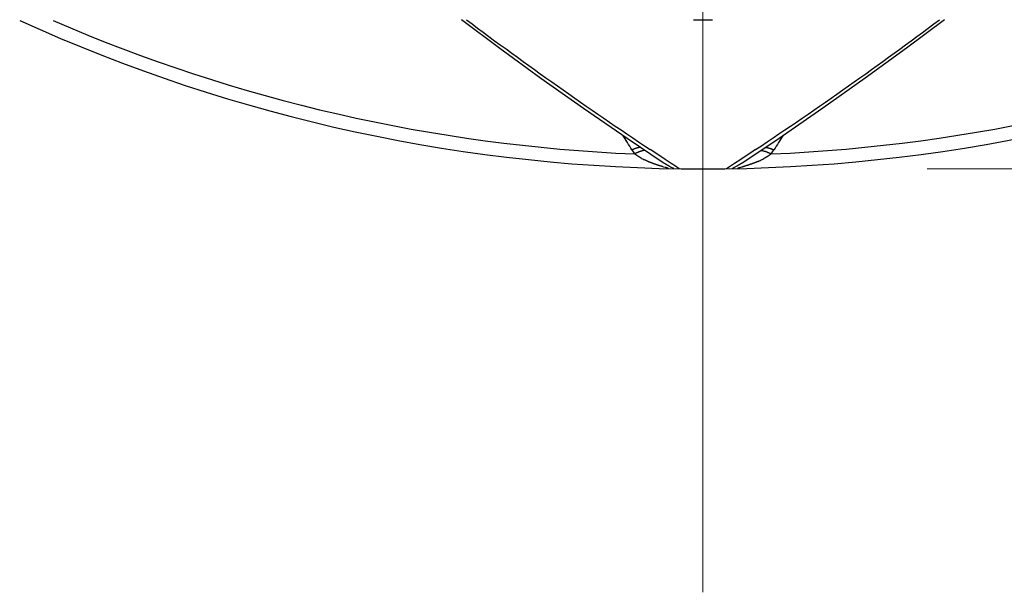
# Model space of a CAD drawing. Header units: millimetres. Extents: x 0 to 1300, y 0 to 891.
# Tile 113 of 124: x 850 to 863, y 433 to 441. Entities that reach past the tile are written whole.
import ezdxf

# ---------------------------------------------------------------- set-up
doc = ezdxf.new("R2010")
doc.units = ezdxf.units.MM
doc.header["$LTSCALE"] = 0.54643
doc.linetypes.add('CENTER', pattern=[50.8, 31.75, -6.35, 6.35, -6.35])
doc.layers.add('NoLayerName_001', color=7, linetype='Continuous')
doc.layers.add('NoLayerName_003', color=7, linetype='Continuous')
doc.styles.get("Standard").update_dxf_attribs({"font": 'txt', "bigfont": 'extfont2'})
doc.dimstyles.get("Standard").update_dxf_attribs({"dimtxt": 2.5, "dimasz": 2.5, "dimexe": 1, "dimexo": 1, "dimtad": 1, "dimdec": 3, "dimzin": 0, "dimdsep": 46, "dimtxsty": 'Standard', "dimcen": 2.5, "dimadec": 3, "dimazin": 0, "dimtfac": 0.75, "dimtdec": 3, "dimtmove": 0, "dimatfit": 3, "dimfxl": 1, "dimarcsym": 0})

# ---------------------------------------------------------------- blocks, each defined once
blk = doc.blocks.new('_OPEN30')
at = {"color": 0, "linetype": 'ByBlock', "lineweight": -2}
for p, q in [((-1, 0.267949), (0, 0)), ((0, 0), (-1, -0.267949)), ((0, 0), (-1, 0))]:
    blk.add_line(p, q, dxfattribs=at)
blk = doc.blocks.new('*D148')
at = {"layer": 'Defpoints', "color": 0}
for p in [(964.428, 606.37), (859.428, 438.87), (971.162, 438.87)]:
    blk.add_point(p, dxfattribs=at)
at = {"layer": 'NoLayerName_001', "color": 0, "linetype": 'Continuous', "lineweight": 13}
for p, q in [((967.428, 606.37), (974.162, 606.37)), ((971.162, 601.87), (971.162, 443.37)), ((862.428, 438.87), (974.162, 438.87))]:
    blk.add_line(p, q, dxfattribs=at)
at = {"layer": 'NoLayerName_001', "color": 0, "lineweight": 13, "xscale": 4.5, "yscale": 4.5, "zscale": 4.5}
for p, rotation in [((971.162, 606.37), 90), ((971.162, 438.87), 270)]:
    blk.add_blockref('_OPEN30', p, dxfattribs=dict(at, rotation=rotation))
at = {"layer": 'NoLayerName_001', "color": 0, "lineweight": 13, "insert": (962.802, 507.143), "char_height": 10.5, "attachment_point": 5, "rotation": 90}
blk.add_mtext('\\W0.8000;168', dxfattribs=at)

msp = doc.modelspace()

# ---------------------------------------------------------------- linework, layer by layer
at = {"layer": 'NoLayerName_001', "color": 4, "linetype": 'CENTER', "lineweight": 13}
msp.add_line((859.4275, 433.1983), (859.4275, 711.3696), dxfattribs=at)
at = {"layer": 'NoLayerName_003', "color": 7, "linetype": 'Continuous', "lineweight": 25}
for p, q in [((858.4114, 439.28), (858.8934, 438.9553)), ((859.9616, 438.9553), (860.4474, 439.2826))]:
    msp.add_line(p, q, dxfattribs=at)
at = {"layer": 'NoLayerName_003', "color": 8, "linetype": 'Continuous', "lineweight": 25}
for p, q in [((858.7559, 439.1066), (858.7231, 439.1286)), ((858.9225, 438.9961), (858.7559, 439.1066)), ((860.0991, 439.1066), (859.9326, 438.9961)), ((860.132, 439.1286), (860.0991, 439.1066)), ((859.004, 438.9422), (858.9225, 438.9961)), ((859.9326, 438.9961), (859.8511, 438.9422)), ((859.0357, 438.8731), (858.9995, 438.8929)), ((859.0583, 438.9065), (859.004, 438.9422)), ((859.111, 438.8718), (859.0583, 438.9065)), ((859.7965, 438.9063), (859.7441, 438.8718)), ((859.8511, 438.9422), (859.7965, 438.9063)), ((859.894, 438.8747), (859.8973, 438.8746))]:
    msp.add_line(p, q, dxfattribs=at)
at = {"layer": 'NoLayerName_003', "color": 7, "linetype": 'Continuous', "lineweight": 25}
for points in [[(856.1958, 440.8696), (856.7082, 440.4867), (857.259, 440.0859), (857.8269, 439.6834), (858.4114, 439.28)], [(860.4474, 439.2826), (861.032, 439.6861), (861.6, 440.0887), (862.1509, 440.4897), (862.6592, 440.8696)]]:
    msp.add_lwpolyline(points, dxfattribs=at)
msp.add_arc((859.4275, 460.8696), 22, 245.44556, 294.55499, dxfattribs=at)
at = {"layer": 'NoLayerName_003', "color": 8, "linetype": 'Continuous', "lineweight": 25}
for centre, radius, start, end in [((859.4275, 460.8696), 21.8182, 246.51847, 267.59949), ((889.7295, 485.6099), 55.8741, 233.20294, 236.29382), ((859.4275, 460.8696), 20.0039, 269.63531, 270.36483), ((829.7871, 484.6739), 54.7284, 303.67383, 306.82942), ((859.4275, 460.8696), 21.8182, 272.40051, 293.48153), ((833.399, 423.5874), 29.5016, 31.77903, 32.23363), ((885.4594, 423.5853), 29.5056, 147.76649, 148.22096), ((859.332, 439.6532), 1.0046, 211.76534, 215.45023), ((859.5223, 439.6536), 1.0054, 324.55127, 328.23315), ((859.0865, 439.8888), 1, 241.33766, 243.28522), ((859.7119, 440.0021), 1.1266, 293.68765, 296.73017), ((859.7631, 439.8994), 1.0119, 296.76014, 298.21031), ((859.4121, 439.7335), 0.9352, 236.31784, 237.51247), ((860.0324, 438.5088), 0.422, 119.55171, 120.32479)]:
    msp.add_arc(centre, radius, start, end, dxfattribs=at)
for points, knots in [([(858.5907, 439.1595), (858.5888, 439.1592), (858.5849, 439.1586), (858.579, 439.1576), (858.5732, 439.1564), (858.5674, 439.1552), (858.5617, 439.1538), (858.5559, 439.1524), (858.5502, 439.1509), (858.5445, 439.1493), (858.5388, 439.1476), (858.5332, 439.1458), (858.5275, 439.144), (858.5219, 439.1421), (858.5163, 439.1401), (858.5107, 439.138), (858.5052, 439.1359), (858.4997, 439.1337), (858.4942, 439.1315), (858.4888, 439.1291), (858.4833, 439.1268), (858.4797, 439.1251), (858.4779, 439.1243)], [0, 0, 0, 0, 0.00591839, 0.01183732, 0.01775735, 0.02367874, 0.02960144, 0.03552539, 0.04145071, 0.04737746, 0.05330563, 0.0592351, 0.06516569, 0.07109715, 0.07702912, 0.08296122, 0.08889296, 0.09482379, 0.10075313, 0.10668029, 0.11260455, 0.11852513, 0.11852513, 0.11852513, 0.11852513]), ([(858.6207, 439.1127), (858.6188, 439.1123), (858.6151, 439.1114), (858.6095, 439.1099), (858.604, 439.1084), (858.5984, 439.1067), (858.5929, 439.105), (858.5875, 439.1032), (858.582, 439.1013), (858.5766, 439.0993), (858.5712, 439.0973), (858.5658, 439.0952), (858.5605, 439.093), (858.5552, 439.0907), (858.5499, 439.0884), (858.5446, 439.086), (858.5394, 439.0836), (858.5342, 439.0811), (858.529, 439.0785), (858.5239, 439.0759), (858.5188, 439.0733), (858.5154, 439.0715), (858.5137, 439.0706)], [0, 0, 0, 0, 0.00576029, 0.01152109, 0.01728289, 0.02304587, 0.02880992, 0.03457498, 0.04034118, 0.04610861, 0.05187728, 0.05764712, 0.06341798, 0.06918963, 0.0749618, 0.08073412, 0.08650617, 0.09227747, 0.09804746, 0.10381555, 0.10958107, 0.1153433, 0.1153433, 0.1153433, 0.1153433]), ([(858.6539, 439.1183), (858.6531, 439.1182), (858.6517, 439.1181), (858.6494, 439.1178), (858.6472, 439.1176), (858.645, 439.1173), (858.6427, 439.117), (858.6405, 439.1166), (858.6383, 439.1163), (858.6361, 439.1159), (858.6339, 439.1155), (858.6317, 439.1151), (858.6295, 439.1147), (858.6273, 439.1142), (858.6251, 439.1137), (858.6229, 439.1133), (858.6214, 439.1129), (858.6207, 439.1127)], [0, 0, 0, 0, 0.002244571, 0.004489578, 0.006735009, 0.008980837, 0.011227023, 0.013473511, 0.015720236, 0.017967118, 0.020214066, 0.022460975, 0.024707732, 0.026954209, 0.029200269, 0.031445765, 0.033690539, 0.033690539, 0.033690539, 0.033690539]), ([(860.2012, 439.1183), (860.2019, 439.1182), (860.2034, 439.1181), (860.2056, 439.1178), (860.2079, 439.1176), (860.2101, 439.1173), (860.2123, 439.1169), (860.2145, 439.1166), (860.2167, 439.1163), (860.219, 439.1159), (860.2212, 439.1155), (860.2234, 439.1151), (860.2256, 439.1146), (860.2278, 439.1142), (860.23, 439.1137), (860.2322, 439.1132), (860.2336, 439.1129), (860.2344, 439.1127)], [0, 0, 0, 0, 0.002245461, 0.00449136, 0.006737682, 0.008984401, 0.011231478, 0.013478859, 0.015726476, 0.017974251, 0.020222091, 0.022469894, 0.024717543, 0.026964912, 0.029211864, 0.031458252, 0.033703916, 0.033703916, 0.033703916, 0.033703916]), ([(860.2344, 439.1127), (860.2362, 439.1123), (860.24, 439.1114), (860.2455, 439.1099), (860.2511, 439.1084), (860.2566, 439.1067), (860.2621, 439.105), (860.2676, 439.1032), (860.273, 439.1013), (860.2785, 439.0993), (860.2839, 439.0973), (860.2892, 439.0951), (860.2946, 439.093), (860.2999, 439.0907), (860.3052, 439.0884), (860.3104, 439.086), (860.3157, 439.0836), (860.3209, 439.0811), (860.326, 439.0785), (860.3312, 439.0759), (860.3363, 439.0733), (860.3397, 439.0714), (860.3414, 439.0705)], [0, 0, 0, 0, 0.00576094, 0.01152239, 0.01728485, 0.02304848, 0.02881319, 0.0345789, 0.04034575, 0.04611384, 0.05188316, 0.05765365, 0.06342516, 0.06919747, 0.07497029, 0.08074327, 0.08651597, 0.09228792, 0.09805856, 0.1038273, 0.10959348, 0.11535637, 0.11535637, 0.11535637, 0.11535637]), ([(860.2643, 439.1595), (860.2663, 439.1592), (860.2702, 439.1586), (860.276, 439.1576), (860.2818, 439.1564), (860.2876, 439.1552), (860.2934, 439.1538), (860.2991, 439.1524), (860.3049, 439.1509), (860.3106, 439.1493), (860.3162, 439.1476), (860.3219, 439.1458), (860.3275, 439.144), (860.3332, 439.1421), (860.3388, 439.1401), (860.3443, 439.138), (860.3499, 439.1359), (860.3554, 439.1337), (860.3609, 439.1315), (860.3663, 439.1292), (860.3717, 439.1268), (860.3753, 439.1252), (860.3771, 439.1243)], [0, 0, 0, 0, 0.00591882, 0.01183817, 0.01775863, 0.02368045, 0.02960358, 0.03552796, 0.04145371, 0.0473809, 0.0533095, 0.0592394, 0.06517043, 0.07110231, 0.07703472, 0.08296725, 0.08889942, 0.09483069, 0.10076046, 0.10668805, 0.11261275, 0.11853376, 0.11853376, 0.11853376, 0.11853376]), ([(858.6069, 439.0114), (858.6047, 439.0126), (858.6004, 439.0149), (858.594, 439.0185), (858.5876, 439.0222), (858.5813, 439.0259), (858.5749, 439.0297), (858.5686, 439.0335), (858.5624, 439.0374), (858.5561, 439.0413), (858.5499, 439.0453), (858.5438, 439.0494), (858.5377, 439.0535), (858.5316, 439.0576), (858.5256, 439.0619), (858.5196, 439.0662), (858.5157, 439.0691), (858.5137, 439.0705)], [0, 0, 0, 0, 0.00736019, 0.01472298, 0.02208778, 0.02945405, 0.03682129, 0.04418904, 0.05155688, 0.05892445, 0.06629141, 0.07365751, 0.0810225, 0.08838622, 0.09574854, 0.10310941, 0.11046881, 0.11046881, 0.11046881, 0.11046881]), ([(858.7948, 438.9298), (858.7912, 438.931), (858.784, 438.9335), (858.7733, 438.9374), (858.7625, 438.9413), (858.7519, 438.9453), (858.7412, 438.9494), (858.7306, 438.9536), (858.72, 438.9579), (858.7095, 438.9622), (858.699, 438.9667), (858.6885, 438.9713), (858.6781, 438.9759), (858.6678, 438.9807), (858.6574, 438.9855), (858.6472, 438.9905), (858.6404, 438.9939), (858.637, 438.9956)], [0, 0, 0, 0, 0.01139887, 0.02280153, 0.03420711, 0.04561482, 0.05702389, 0.06843367, 0.07984353, 0.09125295, 0.10266145, 0.11406865, 0.12547423, 0.13687795, 0.14827968, 0.15967935, 0.17107698, 0.17107698, 0.17107698, 0.17107698]), ([(860.1646, 438.9704), (860.1617, 438.9692), (860.1559, 438.9666), (860.1471, 438.9629), (860.1384, 438.9592), (860.1297, 438.9556), (860.1209, 438.9521), (860.112, 438.9486), (860.1031, 438.9452), (860.0939, 438.9418), (860.0846, 438.9384), (860.0751, 438.935), (860.0655, 438.9317), (860.0559, 438.9284), (860.0463, 438.9252), (860.0368, 438.922), (860.0277, 438.919), (860.0162, 438.9153), (860.0055, 438.9119), (859.9954, 438.9086), (859.9884, 438.9064), (859.9813, 438.9042), (859.9738, 438.9019), (859.9654, 438.8995), (859.9557, 438.8967), (859.9394, 438.8919), (859.9189, 438.8872), (859.9058, 438.8813), (859.889, 438.8792), (859.8933, 438.8755), (859.894, 438.8747)], [0, 0, 0, 0, 0.00953276, 0.01899893, 0.02843063, 0.03786002, 0.04731936, 0.05684094, 0.06645714, 0.07620034, 0.08610296, 0.09618777, 0.10639543, 0.11662506, 0.12677528, 0.13674459, 0.14643135, 0.15573387, 0.17277914, 0.18036069, 0.18756384, 0.19481057, 0.20252387, 0.21112697, 0.22104315, 0.23269571, 0.26271146, 0.27845311, 0.28845337, 0.29161127, 0.29161127, 0.29161127, 0.29161127]), ([(860.3414, 439.0705), (860.3393, 439.069), (860.335, 439.0659), (860.3286, 439.0613), (860.3222, 439.0568), (860.3157, 439.0523), (860.3091, 439.0479), (860.3025, 439.0436), (860.2959, 439.0394), (860.2892, 439.0352), (860.2825, 439.0311), (860.2757, 439.027), (860.2689, 439.0231), (860.2621, 439.0191), (860.2552, 439.0153), (860.2483, 439.0115), (860.2437, 439.009), (860.2414, 439.0077)], [0, 0, 0, 0, 0.00787145, 0.01574463, 0.02361955, 0.03149614, 0.03937425, 0.04725368, 0.05513417, 0.06301538, 0.07089694, 0.07877839, 0.08665925, 0.09453895, 0.10241689, 0.11029243, 0.11816485, 0.11816485, 0.11816485, 0.11816485]), ([(858.9222, 438.8903), (858.9115, 438.8934), (858.8987, 438.8971), (858.8837, 438.9015), (858.8773, 438.9034), (858.871, 438.9053), (858.8646, 438.9073), (858.8582, 438.9092), (858.8518, 438.9112), (858.8454, 438.9131), (858.8391, 438.9151), (858.8327, 438.9172), (858.8264, 438.9192), (858.82, 438.9213), (858.8137, 438.9234), (858.8074, 438.9255), (858.8011, 438.9276), (858.7969, 438.9291), (858.7948, 438.9298)], [0, 0, 0, 0, 0.03334171, 0.04001067, 0.04667986, 0.0533492, 0.06001862, 0.06668805, 0.07335746, 0.08002678, 0.08669598, 0.09336505, 0.10003395, 0.1067027, 0.1133713, 0.12003976, 0.12670813, 0.13337644, 0.13337644, 0.13337644, 0.13337644]), ([(858.9995, 438.8929), (858.9965, 438.8946), (858.9919, 438.897), (858.9858, 438.9003), (858.9813, 438.9028), (858.9767, 438.9052), (858.9722, 438.9077), (858.9677, 438.9103), (858.9632, 438.9128), (858.9586, 438.9153), (858.9541, 438.9179), (858.9497, 438.9205), (858.9452, 438.9231), (858.9407, 438.9257), (858.9362, 438.9283), (858.9318, 438.931), (858.9274, 438.9337), (858.923, 438.9364), (858.9185, 438.9391), (858.9142, 438.9418), (858.9112, 438.9437), (858.9098, 438.9446)], [0, 0, 0, 0, 0.01035446, 0.01553172, 0.02070917, 0.02588697, 0.03106516, 0.03624365, 0.04142235, 0.04660116, 0.05178002, 0.05695885, 0.0621376, 0.06731622, 0.07249467, 0.07767292, 0.08285098, 0.08802883, 0.09320649, 0.09838398, 0.10356136, 0.10356136, 0.10356136, 0.10356136]), ([(858.9577, 438.8746), (858.9584, 438.8746), (858.9596, 438.8747), (858.9613, 438.8747), (858.9634, 438.8762), (858.9614, 438.8772), (858.9599, 438.878), (858.9579, 438.8789), (858.9559, 438.8797), (858.954, 438.8804), (858.9523, 438.8811), (858.9507, 438.8816), (858.9492, 438.8822), (858.9478, 438.8826), (858.9464, 438.8831), (858.9451, 438.8835), (858.9432, 438.884), (858.9372, 438.8858), (858.9311, 438.8877), (858.9253, 438.8894), (858.9237, 438.8899), (858.9227, 438.8902), (858.9222, 438.8903)], [0, 0, 0, 0, 0.001857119, 0.003763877, 0.005553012, 0.006915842, 0.008917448, 0.011200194, 0.013399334, 0.015400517, 0.017230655, 0.018918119, 0.020491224, 0.021978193, 0.023407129, 0.024806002, 0.026202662, 0.029095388, 0.043752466, 0.045423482, 0.047079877, 0.048715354, 0.048715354, 0.048715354, 0.048715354]), ([(859.9616, 438.9552), (859.9594, 438.9538), (859.955, 438.9509), (859.9483, 438.9465), (859.9417, 438.9423), (859.9349, 438.9381), (859.9282, 438.9339), (859.9214, 438.9298), (859.9145, 438.9258), (859.9077, 438.9219), (859.9008, 438.918), (859.8938, 438.9141), (859.8869, 438.9102), (859.8707, 438.9014), (859.8543, 438.8926), (859.8381, 438.8837), (859.8312, 438.8798), (859.8266, 438.8772), (859.8243, 438.8759)], [0, 0, 0, 0, 0.00793328, 0.01586724, 0.02380136, 0.03173519, 0.03966834, 0.04760053, 0.05553196, 0.06346325, 0.07139488, 0.0793271, 0.08726002, 0.09519363, 0.13486598, 0.14279987, 0.15073325, 0.15866617, 0.15866617, 0.15866617, 0.15866617])]:
    msp.add_open_spline(points, degree=3, knots=knots, dxfattribs=at)

# ---------------------------------------------------------------- dimensions: what is measured, and where the dimension line sits
at = {"layer": 'NoLayerName_001', "color": 3, "linetype": 'Continuous', "lineweight": 13}
dim = msp.add_linear_dim(base=(971.1622314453, 438.8695678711), p1=(964.4275329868, 606.3695678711), p2=(859.4275329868, 438.8695678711), angle=270, text='\\W0.8000;<>', dimstyle='Standard', override={"dimtxt": 10.5, "dimasz": 4.5, "dimexe": 3, "dimexo": 3, "dimgap": 3, "dimdec": 0, "dimzin": 8, "dimblk": 'OPEN30', "dimclrd": 0, "dimclre": 0, "dimclrt": 0, "dimtp": 0, "dimtm": 0, "dimlwd": 13, "dimlwe": 13}, dxfattribs=at)
dim.commit()
dim.dimension.update_dxf_attribs({"geometry": '*D148', "text_midpoint": (971.1622314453, 507.1425286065), "dimtype": 160})

doc.saveas('drawing.dxf')
